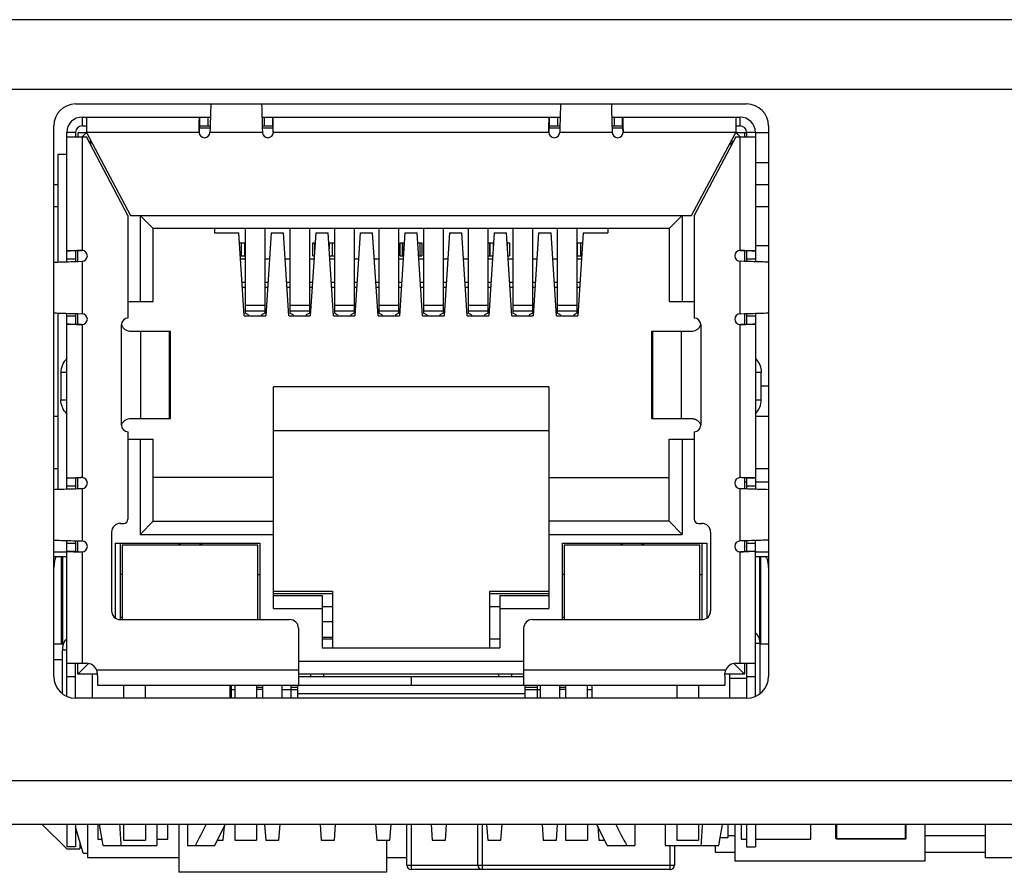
# Model space of a CAD drawing. Header units: millimetres. Extents: x 0 to 559, y 0 to 432.
# Tile 11 of 15: x 245 to 268, y 354 to 373. Entities that reach past the tile are written whole.
import ezdxf

# ---------------------------------------------------------------- set-up
doc = ezdxf.new("R2010")
doc.units = ezdxf.units.MM
doc.header["$LTSCALE"] = 30.734
doc.layers.add('00_COMPONENTS', color=7, linetype='CONTINUOUS')

msp = doc.modelspace()

# ---------------------------------------------------------------- linework, layer by layer
at = {"layer": '00_COMPONENTS', "color": 7}
for p, q in [((203.472, 373.1), (297.658, 373.1)), ((246.385, 371.17), (261.735, 371.17)), ((246.535, 370.87), (246.535, 370.67)), ((246.535, 370.87), (249.47, 370.87)), ((246.635, 370.87), (246.635, 370.52)), ((250.65, 370.87), (257.47, 370.87)), ((258.65, 370.87), (261.585, 370.87)), ((261.485, 370.87), (261.485, 370.52)), ((261.585, 370.67), (261.585, 370.87)), ((245.885, 358.07), (245.885, 370.67)), ((246.185, 367.56), (246.185, 370.52)), ((246.385, 370.52), (246.185, 370.52)), ((246.385, 370.52), (246.385, 370.42)), ((246.435, 370.512), (246.435, 370.42)), ((246.627, 370.512), (246.435, 370.512)), ((246.535, 370.67), (246.635, 370.67)), ((246.635, 370.52), (246.535, 370.42)), ((246.635, 370.52), (247.645, 368.62)), ((249.21, 370.544), (249.213, 370.651)), ((249.21, 370.53), (249.21, 370.544)), ((249.213, 370.67), (249.213, 370.676)), ((249.213, 370.651), (249.213, 370.67)), ((249.462, 370.62), (249.215, 370.62)), ((249.222, 370.67), (249.464, 370.67)), ((249.462, 370.62), (249.46, 370.52)), ((250.656, 370.67), (250.898, 370.67)), ((250.904, 370.62), (250.657, 370.62)), ((250.657, 370.62), (250.66, 370.52)), ((250.906, 370.67), (250.906, 370.677)), ((250.907, 370.651), (250.906, 370.67)), ((250.909, 370.544), (250.907, 370.651)), ((250.91, 370.53), (250.909, 370.544)), ((257.21, 370.544), (257.213, 370.651)), ((257.21, 370.53), (257.21, 370.544)), ((257.213, 370.67), (257.213, 370.676)), ((257.213, 370.651), (257.213, 370.67)), ((257.462, 370.62), (257.215, 370.62)), ((257.222, 370.67), (257.464, 370.67)), ((257.462, 370.62), (257.46, 370.52)), ((258.656, 370.67), (258.898, 370.67)), ((258.904, 370.62), (258.657, 370.62)), ((258.657, 370.62), (258.66, 370.52)), ((258.906, 370.67), (258.907, 370.664)), ((258.907, 370.664), (258.907, 370.651)), ((258.907, 370.651), (258.909, 370.544)), ((258.909, 370.544), (258.91, 370.53)), ((260.475, 368.62), (261.485, 370.52)), ((261.485, 370.67), (261.585, 370.67)), ((261.485, 370.52), (261.735, 370.52)), ((261.585, 370.42), (261.485, 370.52)), ((261.685, 370.512), (261.492, 370.512)), ((261.685, 370.512), (261.685, 370.42)), ((261.735, 370.52), (261.735, 370.42)), ((261.935, 370.52), (261.735, 370.52)), ((261.935, 370.52), (261.935, 367.56)), ((261.935, 370.52), (262.235, 370.52)), ((262.235, 370.67), (262.235, 358.07)), ((246.185, 370.42), (246.635, 370.42)), ((247.585, 368.62), (246.635, 370.42)), ((246.688, 370.32), (246.741, 370.32)), ((246.735, 370.23), (246.735, 370.332)), ((261.485, 370.42), (260.535, 368.62)), ((261.378, 370.32), (261.432, 370.32)), ((261.385, 370.23), (261.385, 370.332)), ((261.485, 370.42), (261.935, 370.42)), ((245.985, 367.554), (245.985, 370.02)), ((245.985, 370.02), (246.185, 370.02)), ((262.235, 369.82), (261.935, 369.82)), ((245.985, 369.32), (245.885, 369.32)), ((262.235, 369.32), (261.935, 369.32)), ((245.985, 368.82), (245.885, 368.82)), ((262.235, 368.82), (261.935, 368.82)), ((247.585, 368.62), (247.585, 366.27)), ((247.645, 368.62), (260.475, 368.62)), ((247.86, 368.62), (247.86, 366.65)), ((248.16, 368.32), (247.86, 368.62)), ((260.26, 368.62), (259.96, 368.32)), ((260.26, 368.62), (260.26, 366.65)), ((260.535, 368.62), (260.535, 366.27)), ((248.16, 366.65), (248.16, 368.32)), ((259.96, 368.32), (248.16, 368.32)), ((249.56, 368.32), (249.56, 368.22)), ((249.56, 368.22), (250.121, 368.22)), ((250.244, 366.32), (250.121, 368.22)), ((250.265, 368.32), (250.265, 366.382)), ((250.715, 368.32), (250.715, 366.382)), ((250.858, 368.22), (250.735, 366.32)), ((250.858, 368.22), (251.141, 368.22)), ((251.264, 366.32), (251.141, 368.22)), ((251.285, 368.32), (251.285, 366.382)), ((251.735, 368.32), (251.735, 366.382)), ((251.878, 368.22), (251.755, 366.32)), ((251.878, 368.22), (252.161, 368.22)), ((252.284, 366.32), (252.161, 368.22)), ((252.305, 368.32), (252.305, 366.382)), ((252.755, 368.32), (252.755, 366.382)), ((252.898, 368.22), (252.775, 366.32)), ((252.898, 368.22), (253.181, 368.22)), ((253.304, 366.32), (253.181, 368.22)), ((253.325, 368.32), (253.325, 366.382)), ((253.775, 368.32), (253.775, 366.382)), ((253.918, 368.22), (253.795, 366.32)), ((253.918, 368.22), (254.201, 368.22)), ((254.324, 366.32), (254.201, 368.22)), ((254.345, 368.32), (254.345, 366.382)), ((254.795, 368.32), (254.795, 366.382)), ((254.938, 368.22), (254.815, 366.32)), ((254.938, 368.22), (255.221, 368.22)), ((255.344, 366.32), (255.221, 368.22)), ((255.365, 368.32), (255.365, 366.382)), ((255.815, 368.32), (255.815, 366.382)), ((255.958, 368.22), (255.835, 366.32)), ((255.958, 368.22), (256.241, 368.22)), ((256.364, 366.32), (256.241, 368.22)), ((256.385, 368.32), (256.385, 366.382)), ((256.835, 368.32), (256.835, 366.382)), ((256.978, 368.22), (256.855, 366.32)), ((256.978, 368.22), (257.261, 368.22)), ((257.384, 366.32), (257.261, 368.22)), ((257.405, 368.32), (257.405, 366.382)), ((257.855, 368.32), (257.855, 366.382)), ((257.998, 368.22), (257.875, 366.32)), ((257.998, 368.22), (258.56, 368.22)), ((258.56, 368.32), (258.56, 368.22)), ((259.96, 368.32), (259.96, 366.65)), ((250.136, 367.995), (250.265, 367.995)), ((250.185, 367.695), (250.185, 367.995)), ((250.26, 367.695), (250.26, 367.995)), ((251.81, 367.695), (251.81, 367.995)), ((251.81, 367.995), (251.864, 367.995)), ((251.86, 367.995), (251.86, 367.934)), ((252.176, 367.995), (252.305, 367.995)), ((252.185, 367.995), (252.185, 367.857)), ((252.26, 367.695), (252.26, 367.995)), ((253.81, 367.695), (253.81, 367.995)), ((253.81, 367.995), (253.904, 367.995)), ((253.86, 367.995), (253.86, 367.695)), ((254.216, 367.995), (254.309, 367.995)), ((254.26, 367.995), (254.26, 367.695)), ((254.309, 367.995), (254.309, 367.695)), ((255.815, 367.995), (255.944, 367.995)), ((255.86, 367.995), (255.86, 367.695)), ((255.935, 367.995), (255.935, 367.857)), ((256.256, 367.995), (256.309, 367.995)), ((256.26, 367.934), (256.26, 367.995)), ((256.309, 367.995), (256.309, 367.695)), ((257.855, 367.995), (257.984, 367.995)), ((257.86, 367.995), (257.86, 367.695)), ((257.935, 367.995), (257.935, 367.695)), ((246.385, 367.816), (246.39, 367.817)), ((246.385, 367.808), (246.385, 367.566)), ((246.39, 367.817), (246.403, 367.817)), ((246.403, 367.817), (246.51, 367.819)), ((246.435, 367.567), (246.435, 367.814)), ((246.51, 367.819), (246.524, 367.82)), ((261.595, 367.82), (261.609, 367.819)), ((261.609, 367.819), (261.716, 367.817)), ((261.685, 367.814), (261.685, 367.567)), ((261.716, 367.817), (261.735, 367.816)), ((261.735, 367.816), (261.741, 367.816)), ((261.735, 367.808), (261.735, 367.566)), ((262.235, 367.92), (261.935, 367.92)), ((246.435, 367.567), (246.535, 367.57)), ((250.155, 367.695), (250.265, 367.695)), ((250.265, 367.62), (250.16, 367.62)), ((250.819, 367.62), (250.715, 367.62)), ((251.285, 367.62), (251.18, 367.62)), ((251.839, 367.62), (251.735, 367.62)), ((251.81, 367.695), (251.844, 367.695)), ((252.195, 367.695), (252.305, 367.695)), ((252.305, 367.62), (252.2, 367.62)), ((252.859, 367.62), (252.755, 367.62)), ((253.325, 367.62), (253.22, 367.62)), ((253.879, 367.62), (253.775, 367.62)), ((253.81, 367.695), (253.884, 367.695)), ((254.235, 367.695), (254.309, 367.695)), ((254.345, 367.62), (254.24, 367.62)), ((254.899, 367.62), (254.795, 367.62)), ((255.365, 367.62), (255.26, 367.62)), ((255.815, 367.695), (255.924, 367.695)), ((255.919, 367.62), (255.815, 367.62)), ((256.275, 367.695), (256.309, 367.695)), ((256.385, 367.62), (256.28, 367.62)), ((256.939, 367.62), (256.835, 367.62)), ((257.405, 367.62), (257.3, 367.62)), ((257.855, 367.695), (257.964, 367.695)), ((257.959, 367.62), (257.855, 367.62)), ((261.685, 367.567), (261.585, 367.57)), ((250.194, 367.094), (250.265, 367.094)), ((250.715, 367.094), (250.785, 367.094)), ((251.214, 367.094), (251.285, 367.094)), ((251.735, 367.094), (251.805, 367.094)), ((252.234, 367.094), (252.305, 367.094)), ((252.755, 367.094), (252.825, 367.094)), ((253.254, 367.094), (253.325, 367.094)), ((253.775, 367.094), (253.845, 367.094)), ((254.274, 367.094), (254.345, 367.094)), ((254.795, 367.094), (254.865, 367.094)), ((255.294, 367.094), (255.365, 367.094)), ((255.815, 367.094), (255.885, 367.094)), ((256.314, 367.094), (256.385, 367.094)), ((256.835, 367.094), (256.905, 367.094)), ((257.334, 367.094), (257.405, 367.094)), ((257.855, 367.094), (257.925, 367.094)), ((250.265, 366.97), (250.202, 366.97)), ((250.777, 366.97), (250.715, 366.97)), ((251.285, 366.97), (251.222, 366.97)), ((251.797, 366.97), (251.735, 366.97)), ((252.305, 366.97), (252.242, 366.97)), ((252.817, 366.97), (252.755, 366.97)), ((253.325, 366.97), (253.262, 366.97)), ((253.837, 366.97), (253.775, 366.97)), ((254.345, 366.97), (254.282, 366.97)), ((254.857, 366.97), (254.795, 366.97)), ((255.365, 366.97), (255.302, 366.97)), ((255.877, 366.97), (255.815, 366.97)), ((256.385, 366.97), (256.322, 366.97)), ((256.897, 366.97), (256.835, 366.97)), ((257.405, 366.97), (257.342, 366.97)), ((257.917, 366.97), (257.855, 366.97)), ((247.585, 366.65), (248.16, 366.65)), ((259.96, 366.65), (260.535, 366.65)), ((245.985, 362.354), (245.985, 366.386)), ((246.185, 362.36), (246.185, 366.38)), ((246.385, 366.374), (246.385, 366.132)), ((246.435, 366.125), (246.435, 366.372)), ((246.435, 366.372), (246.535, 366.37)), ((250.244, 366.32), (250.735, 366.32)), ((250.34, 366.341), (250.265, 366.382)), ((250.34, 366.341), (250.34, 366.32)), ((250.715, 366.382), (250.64, 366.341)), ((250.64, 366.341), (250.64, 366.32)), ((251.264, 366.32), (251.755, 366.32)), ((251.36, 366.341), (251.285, 366.382)), ((251.36, 366.341), (251.36, 366.32)), ((251.735, 366.382), (251.66, 366.341)), ((251.66, 366.341), (251.66, 366.32)), ((252.284, 366.32), (252.775, 366.32)), ((252.38, 366.341), (252.305, 366.382)), ((252.38, 366.341), (252.38, 366.32)), ((252.755, 366.382), (252.68, 366.341)), ((252.68, 366.341), (252.68, 366.32)), ((253.304, 366.32), (253.795, 366.32)), ((253.4, 366.341), (253.325, 366.382)), ((253.4, 366.341), (253.4, 366.32)), ((253.775, 366.382), (253.7, 366.341)), ((253.7, 366.341), (253.7, 366.32)), ((254.324, 366.32), (254.815, 366.32)), ((254.42, 366.341), (254.345, 366.382)), ((254.42, 366.341), (254.42, 366.32)), ((254.795, 366.382), (254.72, 366.341)), ((254.72, 366.341), (254.72, 366.32)), ((255.344, 366.32), (255.835, 366.32)), ((255.44, 366.341), (255.365, 366.382)), ((255.44, 366.341), (255.44, 366.32)), ((255.815, 366.382), (255.74, 366.341)), ((255.74, 366.341), (255.74, 366.32)), ((256.364, 366.32), (256.855, 366.32)), ((256.46, 366.341), (256.385, 366.382)), ((256.46, 366.341), (256.46, 366.32)), ((256.835, 366.382), (256.76, 366.341)), ((256.76, 366.341), (256.76, 366.32)), ((257.384, 366.32), (257.875, 366.32)), ((257.48, 366.341), (257.405, 366.382)), ((257.48, 366.341), (257.48, 366.32)), ((257.855, 366.382), (257.78, 366.341)), ((257.78, 366.341), (257.78, 366.32)), ((261.585, 366.37), (261.685, 366.372)), ((261.685, 366.372), (261.685, 366.125)), ((261.735, 366.374), (261.735, 366.132)), ((261.935, 366.38), (261.935, 362.36)), ((246.385, 366.123), (246.378, 366.123)), ((246.403, 366.123), (246.385, 366.123)), ((246.51, 366.12), (246.403, 366.123)), ((246.524, 366.12), (246.51, 366.12)), ((247.622, 365.97), (248.559, 365.97)), ((248.559, 363.97), (248.559, 365.97)), ((259.561, 365.97), (259.561, 363.97)), ((259.561, 365.97), (260.498, 365.97)), ((261.609, 366.12), (261.595, 366.12)), ((261.717, 366.123), (261.609, 366.12)), ((261.729, 366.123), (261.717, 366.123)), ((261.735, 366.123), (261.729, 366.123)), ((246.049, 365.022), (246.049, 364.402)), ((262.07, 364.402), (262.07, 365.022)), ((250.91, 359.62), (250.91, 364.7)), ((257.21, 364.7), (250.91, 364.7)), ((257.21, 364.7), (257.21, 359.62)), ((262.07, 364.72), (262.235, 364.72)), ((245.985, 364.02), (245.885, 364.02)), ((247.622, 363.97), (248.559, 363.97)), ((259.561, 363.97), (260.498, 363.97)), ((262.235, 364.02), (261.935, 364.02)), ((247.585, 363.67), (247.585, 361.67)), ((247.585, 363.5), (248.16, 363.5)), ((247.86, 363.5), (247.86, 361.32)), ((248.16, 361.62), (248.16, 363.5)), ((250.91, 363.7), (257.21, 363.7)), ((259.96, 361.62), (259.96, 363.5)), ((259.96, 363.5), (260.535, 363.5)), ((260.26, 363.5), (260.26, 361.32)), ((260.535, 363.67), (260.535, 361.67)), ((245.985, 362.82), (245.885, 362.82)), ((262.235, 362.82), (261.935, 362.82)), ((246.385, 362.616), (246.39, 362.617)), ((246.385, 362.608), (246.385, 362.366)), ((246.39, 362.617), (246.403, 362.617)), ((246.403, 362.617), (246.51, 362.619)), ((246.435, 362.367), (246.435, 362.614)), ((246.51, 362.619), (246.524, 362.62)), ((250.91, 362.62), (248.16, 362.62)), ((257.21, 362.62), (259.96, 362.62)), ((261.609, 362.619), (261.595, 362.62)), ((261.716, 362.617), (261.609, 362.619)), ((261.685, 362.614), (261.685, 362.367)), ((261.729, 362.617), (261.716, 362.617)), ((261.735, 362.616), (261.729, 362.617)), ((261.735, 362.608), (261.735, 362.366)), ((246.435, 362.367), (246.535, 362.37)), ((261.585, 362.37), (261.685, 362.367)), ((261.685, 362.52), (261.735, 362.52)), ((261.935, 362.52), (262.235, 362.52)), ((247.41, 361.57), (247.485, 361.57)), ((247.86, 361.32), (248.16, 361.62)), ((248.16, 361.62), (250.91, 361.62)), ((259.96, 361.62), (257.21, 361.62)), ((260.26, 361.32), (259.96, 361.62)), ((260.635, 361.57), (260.71, 361.57)), ((247.21, 361.37), (247.21, 359.57)), ((247.86, 361.32), (250.91, 361.32)), ((257.21, 361.32), (260.26, 361.32)), ((260.91, 361.37), (260.91, 359.57)), ((246.185, 357.612), (246.185, 361.18)), ((246.385, 361.174), (246.385, 360.932)), ((246.435, 360.925), (246.435, 361.172)), ((246.435, 361.172), (246.535, 361.17)), ((247.295, 361.12), (247.295, 359.406)), ((247.295, 361.12), (250.6, 361.12)), ((247.41, 359.37), (247.41, 361.12)), ((247.455, 361.07), (247.455, 359.37)), ((250.555, 361.07), (247.455, 361.07)), ((248.73, 361.07), (248.78, 361.12)), ((248.78, 361.12), (248.78, 361.07)), ((249.23, 361.12), (249.23, 361.07)), ((249.28, 361.07), (249.23, 361.12)), ((250.555, 359.37), (250.555, 361.07)), ((250.6, 361.12), (250.6, 359.37)), ((257.52, 359.37), (257.52, 361.12)), ((257.52, 361.12), (260.825, 361.12)), ((257.565, 361.07), (257.565, 359.37)), ((260.665, 361.07), (257.565, 361.07)), ((258.84, 361.07), (258.89, 361.12)), ((258.89, 361.12), (258.89, 361.07)), ((259.34, 361.12), (259.34, 361.07)), ((259.39, 361.07), (259.34, 361.12)), ((260.665, 359.37), (260.665, 361.07)), ((260.71, 361.12), (260.71, 359.37)), ((260.825, 361.12), (260.825, 359.406)), ((261.685, 361.172), (261.585, 361.17)), ((261.685, 361.172), (261.685, 360.925)), ((261.735, 361.174), (261.735, 360.932)), ((261.935, 357.612), (261.935, 361.18)), ((245.885, 360.92), (246.185, 360.92)), ((245.885, 360.812), (246.185, 360.812)), ((246.085, 360.812), (246.085, 358.812)), ((246.385, 360.923), (246.39, 360.923)), ((246.39, 360.923), (246.403, 360.923)), ((246.403, 360.923), (246.51, 360.92)), ((246.51, 360.92), (246.524, 360.92)), ((261.609, 360.92), (261.595, 360.92)), ((261.717, 360.923), (261.609, 360.92)), ((261.729, 360.923), (261.717, 360.923)), ((261.735, 360.923), (261.729, 360.923)), ((261.935, 360.92), (262.235, 360.92)), ((261.935, 360.812), (262.235, 360.812)), ((262.035, 358.87), (262.035, 360.812)), ((247.455, 360.4), (247.41, 360.4)), ((250.555, 360.4), (250.6, 360.4)), ((257.565, 360.4), (257.52, 360.4)), ((260.665, 360.4), (260.71, 360.4)), ((250.91, 360.02), (252.26, 360.02)), ((250.91, 359.97), (252.26, 359.97)), ((250.91, 359.92), (252.03, 359.92)), ((252.03, 359.92), (252.03, 358.72)), ((252.26, 360.02), (252.26, 358.72)), ((255.86, 358.72), (255.86, 360.02)), ((255.86, 360.02), (257.21, 360.02)), ((255.86, 359.97), (257.21, 359.97)), ((256.09, 359.92), (256.09, 358.72)), ((256.09, 359.92), (257.21, 359.92)), ((252.03, 359.67), (252.26, 359.67)), ((255.86, 359.67), (256.09, 359.67)), ((250.91, 359.62), (252.03, 359.62)), ((256.09, 359.62), (257.21, 359.62)), ((247.455, 359.42), (247.41, 359.42)), ((247.41, 359.37), (251.285, 359.37)), ((252.26, 359.317), (252.03, 359.317)), ((256.835, 359.37), (260.71, 359.37)), ((257.565, 359.42), (257.52, 359.42)), ((251.485, 359.17), (251.485, 357.87)), ((256.635, 359.17), (256.635, 357.87)), ((245.885, 358.812), (246.103, 358.812)), ((252.03, 358.967), (252.26, 358.967)), ((252.26, 358.92), (252.03, 358.92)), ((256.09, 358.92), (255.86, 358.92)), ((262.035, 358.82), (262.035, 357.67)), ((262.043, 358.812), (262.235, 358.812)), ((246.085, 357.67), (246.085, 358.67)), ((252.03, 358.72), (256.09, 358.72)), ((245.885, 358.459), (246.085, 358.459)), ((246.185, 358.37), (246.635, 358.37)), ((246.385, 357.57), (246.385, 358.37)), ((246.435, 358.12), (246.435, 358.37)), ((246.68, 358.365), (246.435, 358.12)), ((251.485, 358.42), (256.635, 358.42)), ((261.439, 358.365), (261.685, 358.12)), ((261.485, 358.37), (261.935, 358.37)), ((261.685, 358.37), (261.685, 358.12)), ((261.735, 358.37), (261.735, 357.57)), ((246.879, 358.12), (246.435, 358.12)), ((246.77, 357.57), (246.77, 358.12)), ((246.864, 358.22), (246.879, 358.12)), ((256.635, 358.12), (251.485, 358.12)), ((251.76, 358.12), (251.76, 358.07)), ((252.06, 358.12), (252.06, 358.07)), ((256.06, 358.12), (256.06, 358.07)), ((256.36, 358.12), (256.36, 358.07)), ((261.24, 358.12), (261.256, 358.22)), ((261.685, 358.12), (261.24, 358.12)), ((261.35, 357.57), (261.35, 358.12)), ((246.885, 358.083), (246.885, 357.87)), ((246.885, 357.87), (254.06, 357.87)), ((247.485, 357.87), (247.485, 357.57)), ((247.985, 357.57), (247.985, 357.87)), ((249.92, 357.57), (249.92, 357.87)), ((249.954, 357.57), (249.954, 357.87)), ((250.025, 357.87), (250.025, 357.57)), ((250.525, 357.87), (250.525, 357.57)), ((250.66, 357.87), (250.66, 357.57)), ((251.11, 357.57), (251.11, 357.87)), ((251.314, 357.57), (251.314, 357.87)), ((251.46, 357.87), (251.46, 357.57)), ((251.485, 358.07), (256.635, 358.07)), ((254.06, 358.07), (254.06, 357.87)), ((254.065, 358.07), (254.065, 357.87)), ((254.065, 357.87), (261.235, 357.87)), ((256.66, 357.87), (256.66, 357.57)), ((256.954, 357.57), (256.954, 357.87)), ((257.01, 357.87), (257.01, 357.57)), ((257.46, 357.57), (257.46, 357.87)), ((257.595, 357.87), (257.595, 357.57)), ((258.095, 357.57), (258.095, 357.87)), ((258.2, 357.57), (258.2, 357.87)), ((260.135, 357.87), (260.135, 357.57)), ((260.635, 357.87), (260.635, 357.57)), ((261.235, 358.083), (261.235, 357.87)), ((261.735, 358.02), (261.35, 358.02)), ((249.92, 357.77), (250.025, 357.77)), ((250.66, 357.77), (250.525, 357.77)), ((251.11, 357.77), (251.46, 357.77)), ((256.66, 357.67), (251.46, 357.67)), ((256.66, 357.77), (257.01, 357.77)), ((257.595, 357.77), (257.46, 357.77)), ((258.095, 357.77), (258.2, 357.77)), ((261.735, 357.57), (246.385, 357.57)), ((288.085, 354.68), (244.085, 354.68)), ((246.185, 354.12), (245.625, 354.68)), ((246.185, 354.68), (246.185, 354.17)), ((246.385, 354.68), (246.385, 354.17)), ((246.56, 354.02), (246.385, 354.627)), ((246.657, 354.68), (246.657, 353.915)), ((246.893, 354.68), (246.893, 354.347)), ((247.02, 354.2), (246.934, 354.68)), ((247.485, 354.68), (247.485, 354.32)), ((247.985, 354.68), (247.985, 354.32)), ((248.245, 354.68), (248.245, 354.2)), ((248.493, 354.347), (248.493, 354.68)), ((248.746, 354.68), (248.746, 353.585)), ((248.945, 354.68), (248.945, 354.2)), ((249.575, 354.2), (249.808, 354.68)), ((249.765, 354.32), (249.789, 354.641)), ((250.025, 354.68), (250.025, 354.32)), ((250.525, 354.68), (250.525, 354.32)), ((250.708, 354.68), (250.735, 354.32)), ((251.035, 354.32), (251.062, 354.68)), ((251.978, 354.68), (252.005, 354.32)), ((252.305, 354.32), (252.332, 354.68)), ((253.248, 354.68), (253.275, 354.32)), ((253.575, 354.32), (253.602, 354.68)), ((253.963, 353.747), (253.963, 354.68)), ((254.518, 354.68), (254.545, 354.32)), ((254.845, 354.32), (254.872, 354.68)), ((255.585, 353.747), (255.585, 354.68)), ((255.788, 354.68), (255.815, 354.32)), ((256.115, 354.32), (256.142, 354.68)), ((257.058, 354.68), (257.085, 354.32)), ((257.385, 354.32), (257.412, 354.68)), ((257.595, 354.68), (257.595, 354.32)), ((258.095, 354.68), (258.095, 354.32)), ((258.545, 354.2), (258.312, 354.68)), ((258.331, 354.641), (258.355, 354.32)), ((259.175, 354.68), (259.175, 354.2)), ((259.875, 354.68), (259.875, 354.2)), ((260.135, 354.68), (260.135, 354.32)), ((260.635, 354.68), (260.635, 354.32)), ((261.1, 354.2), (261.185, 354.68)), ((261.307, 354.68), (261.307, 354.373)), ((261.466, 354.68), (261.466, 353.839)), ((261.607, 354.68), (261.607, 354.347)), ((261.735, 354.68), (261.735, 354.17)), ((261.935, 354.68), (261.935, 354.17)), ((263.207, 354.347), (263.207, 354.68)), ((263.778, 354.357), (263.778, 354.68)), ((265.378, 354.68), (265.378, 354.357)), ((265.82, 353.839), (265.82, 354.68)), ((267.19, 354.68), (267.19, 353.915)), ((246.485, 354.28), (246.485, 354.12)), ((246.893, 354.347), (246.993, 354.347)), ((247.485, 354.32), (247.985, 354.32)), ((248.245, 354.347), (248.493, 354.347)), ((249.633, 354.32), (249.765, 354.32)), ((250.025, 354.32), (250.525, 354.32)), ((250.735, 354.32), (251.035, 354.32)), ((252.005, 354.32), (252.305, 354.32)), ((253.275, 354.32), (253.575, 354.32)), ((253.499, 354.32), (253.499, 353.585)), ((254.545, 354.32), (254.845, 354.32)), ((255.815, 354.32), (256.115, 354.32)), ((257.085, 354.32), (257.385, 354.32)), ((257.595, 354.32), (258.095, 354.32)), ((258.355, 354.32), (258.486, 354.32)), ((260.135, 354.32), (260.635, 354.32)), ((261.307, 354.373), (261.131, 354.373)), ((261.466, 354.423), (261.307, 354.423)), ((261.607, 354.347), (261.735, 354.347)), ((261.935, 354.347), (263.207, 354.347)), ((265.368, 354.347), (263.788, 354.347)), ((267.19, 354.423), (265.82, 354.423)), ((246.385, 354.17), (246.185, 354.17)), ((246.185, 354.12), (246.485, 354.12)), ((247.02, 354.2), (248.245, 354.2)), ((248.945, 354.2), (249.575, 354.2)), ((258.545, 354.2), (259.175, 354.2)), ((259.875, 354.2), (261.1, 354.2)), ((260.085, 354.2), (260.085, 353.747)), ((261.022, 354.042), (261.022, 354.2)), ((261.466, 354.042), (261.022, 354.042)), ((261.735, 354.17), (261.935, 354.17)), ((267.19, 354.042), (265.82, 354.042)), ((246.56, 354.02), (246.657, 354.02)), ((248.746, 353.915), (246.657, 353.915)), ((253.963, 353.915), (253.499, 353.915)), ((265.82, 353.839), (261.466, 353.839)), ((272.746, 353.915), (267.19, 353.915)), ((253.499, 353.585), (248.746, 353.585)), ((259.985, 353.647), (254.063, 353.647))]:
    msp.add_line(p, q, dxfattribs=at)
at = {"layer": '00_COMPONENTS', "color": 4}
for p, q in [((298.058, 371.5), (203.072, 371.5)), ((249.222, 370.87), (249.222, 370.67)), ((249.41, 370.87), (249.41, 370.67)), ((250.71, 370.67), (250.71, 370.87)), ((250.898, 370.67), (250.898, 370.87)), ((257.222, 370.87), (257.222, 370.67)), ((257.41, 370.87), (257.41, 370.67)), ((258.71, 370.67), (258.71, 370.87)), ((258.898, 370.67), (258.898, 370.87)), ((249.21, 370.52), (246.635, 370.52)), ((250.66, 370.52), (249.46, 370.52)), ((257.21, 370.52), (250.91, 370.52)), ((258.66, 370.52), (257.46, 370.52)), ((261.485, 370.52), (258.91, 370.52)), ((246.535, 370.42), (246.535, 367.82)), ((261.585, 367.82), (261.585, 370.42)), ((251.854, 367.995), (251.854, 367.84)), ((252.266, 367.695), (252.266, 367.995)), ((253.854, 367.995), (253.854, 367.695)), ((254.266, 367.695), (254.266, 367.995)), ((255.854, 367.995), (255.854, 367.695)), ((256.266, 367.84), (256.266, 367.995)), ((246.385, 367.808), (246.185, 367.808)), ((261.935, 367.808), (261.735, 367.808)), ((246.385, 367.62), (246.185, 367.62)), ((246.535, 367.57), (246.535, 366.37)), ((261.585, 366.37), (261.585, 367.57)), ((261.935, 367.62), (261.735, 367.62)), ((250.265, 366.565), (250.715, 366.565)), ((250.715, 366.428), (250.265, 366.428)), ((251.285, 366.565), (251.735, 366.565)), ((251.735, 366.428), (251.285, 366.428)), ((252.305, 366.565), (252.755, 366.565)), ((252.755, 366.428), (252.305, 366.428)), ((253.325, 366.565), (253.775, 366.565)), ((253.775, 366.428), (253.325, 366.428)), ((254.345, 366.565), (254.795, 366.565)), ((254.795, 366.428), (254.345, 366.428)), ((255.365, 366.565), (255.815, 366.565)), ((255.815, 366.428), (255.365, 366.428)), ((256.385, 366.565), (256.835, 366.565)), ((256.835, 366.428), (256.385, 366.428)), ((257.405, 366.565), (257.855, 366.565)), ((257.855, 366.428), (257.405, 366.428)), ((246.185, 366.32), (246.385, 366.32)), ((261.735, 366.32), (261.935, 366.32)), ((246.185, 366.132), (246.385, 366.132)), ((246.535, 366.12), (246.535, 362.62)), ((247.435, 363.82), (247.435, 366.12)), ((247.874, 365.97), (247.874, 363.97)), ((248.535, 363.97), (248.535, 365.97)), ((259.584, 365.97), (259.584, 363.97)), ((260.246, 363.97), (260.246, 365.97)), ((260.685, 366.12), (260.685, 363.82)), ((261.585, 362.62), (261.585, 366.12)), ((261.735, 366.132), (261.935, 366.132)), ((246.185, 365.022), (246.049, 365.022)), ((262.07, 365.022), (261.935, 365.022)), ((246.049, 364.402), (246.185, 364.402)), ((261.935, 364.402), (262.07, 364.402)), ((246.385, 362.608), (246.185, 362.608)), ((261.935, 362.608), (261.735, 362.608)), ((246.385, 362.42), (246.185, 362.42)), ((246.535, 362.37), (246.535, 361.17)), ((261.585, 361.17), (261.585, 362.37)), ((261.935, 362.42), (261.735, 362.42)), ((246.185, 361.12), (246.385, 361.12)), ((261.735, 361.12), (261.935, 361.12)), ((246.065, 358.812), (246.065, 360.812)), ((246.185, 360.932), (246.385, 360.932)), ((246.535, 360.92), (246.535, 358.37)), ((261.585, 358.37), (261.585, 360.92)), ((261.735, 360.932), (261.935, 360.932)), ((262.054, 360.812), (262.054, 358.812)), ((262.035, 358.82), (261.935, 358.82)), ((262.035, 358.87), (262.035, 358.82)), ((246.085, 358.72), (246.085, 358.67)), ((246.185, 358.67), (246.085, 358.67)), ((246.864, 358.22), (251.485, 358.22)), ((256.635, 358.22), (261.256, 358.22)), ((246.185, 358.07), (246.385, 358.07)), ((261.735, 358.07), (261.935, 358.07)), ((249.954, 357.814), (249.92, 357.814)), ((250.66, 357.814), (250.525, 357.814)), ((251.46, 357.814), (251.314, 357.814)), ((256.954, 357.814), (256.66, 357.814)), ((257.595, 357.814), (257.46, 357.814)), ((288.085, 355.68), (244.085, 355.68)), ((254.063, 354.68), (254.063, 353.647)), ((255.685, 354.68), (255.685, 353.647)), ((263.788, 354.68), (263.788, 354.347)), ((265.368, 354.347), (265.368, 354.68)), ((263.778, 354.357), (265.378, 354.357)), ((259.985, 353.647), (259.985, 354.2)), ((253.963, 353.747), (260.085, 353.747))]:
    msp.add_line(p, q, dxfattribs=at)
at = {"layer": '00_COMPONENTS', "color": 7}
for centre, radius, start, end in [((246.385, 370.67), 0.5, 90, 180), ((261.735, 370.67), 0.5, 0, 90), ((246.535, 370.52), 0.35, 90, 180), ((261.585, 370.52), 0.35, 0, 90), ((246.535, 370.52), 0.15, 90, 180), ((249.536, 370.525), 0.326, 179.062, 180.9376), ((249.335, 370.524), 0.125, 181.7504, 358.2496), ((250.785, 370.524), 0.125, 181.7504, 358.2496), ((250.583, 370.525), 0.326, 359.0624, 0.9381), ((257.536, 370.525), 0.326, 179.062, 180.9376), ((257.335, 370.524), 0.125, 181.7504, 358.2496), ((258.785, 370.524), 0.125, 181.7504, 358.2496), ((258.583, 370.525), 0.326, 359.0624, 0.9381), ((261.585, 370.52), 0.15, 0, 90), ((246.529, 367.493), 0.326, 89.0624, 90.9381), ((246.531, 367.695), 0.125, 271.7504, 88.2496), ((261.589, 367.695), 0.125, 91.7504, 268.2496), ((261.59, 367.493), 0.326, 89.062, 90.9376), ((246.531, 366.245), 0.125, 271.7504, 88.2496), ((247.585, 366.12), 0.15, 90, 180), ((260.535, 366.12), 0.15, 360, 90), ((261.589, 366.245), 0.125, 91.7504, 268.2496), ((246.529, 366.446), 0.326, 269.062, 270.9376), ((261.59, 366.446), 0.326, 269.0624, 270.9381), ((247.585, 363.82), 0.15, 180, 270), ((260.535, 363.82), 0.15, 270, 0), ((246.529, 362.293), 0.326, 89.0624, 90.9381), ((246.531, 362.495), 0.125, 271.7504, 88.2496), ((261.589, 362.495), 0.125, 91.7504, 268.2496), ((261.59, 362.293), 0.326, 89.062, 90.9376), ((247.41, 361.37), 0.2, 90, 180), ((247.485, 361.67), 0.1, 270, 360), ((260.635, 361.67), 0.1, 180, 270), ((260.71, 361.37), 0.2, 0, 90), ((246.531, 361.045), 0.125, 271.7504, 88.2496), ((261.589, 361.045), 0.125, 91.7504, 268.2496), ((246.529, 361.246), 0.326, 269.062, 270.9376), ((261.59, 361.246), 0.326, 269.0624, 270.9381), ((247.41, 359.57), 0.2, 180, 270), ((260.71, 359.57), 0.2, 270, 360), ((251.285, 359.17), 0.2, 0, 90), ((256.835, 359.17), 0.2, 90, 180), ((261.785, 358.87), 0.25, 0, 53.1301), ((246.335, 358.72), 0.25, 126.8699, 180), ((246.635, 358.12), 0.25, 23.5782, 90), ((261.485, 358.12), 0.25, 90, 156.4218), ((253.018, 359.074), 6.213, 188.8366, 189.1755), ((255.512, 359.009), 5.797, 350.8124, 351.1755), ((246.385, 358.07), 0.5, 180, 270), ((261.735, 358.07), 0.5, 270, 360), ((263.788, 354.357), 0.01, 180, 270), ((265.368, 354.357), 0.01, 270, 360), ((254.063, 353.747), 0.1, 180, 270), ((255.685, 353.747), 0.1, 180, 270), ((259.985, 353.747), 0.1, 270, 360)]:
    msp.add_arc(centre, radius, start, end, dxfattribs=at)
for centre, start_param, end_param in [((248.345, 374.02), -3.8756, -3.847653), ((259.775, 374.02), -2.435532, -2.407585)]:
    msp.add_ellipse(centre, major_axis=(0, 26.048), ratio=0.054651, start_param=start_param, end_param=end_param, dxfattribs=at)
for points, knots in [([(249.479, 371.17), (249.478, 371.129), (249.472, 370.946), (249.466, 370.762), (249.462, 370.62)], [0, 0, 0, 0, 0.222638, 1, 1, 1, 1]), ([(250.64, 371.17), (250.642, 371.129), (250.648, 370.946), (250.653, 370.762), (250.657, 370.62)], [0, 0, 0, 0, 0.222637, 1, 1, 1, 1]), ([(257.479, 371.17), (257.478, 371.129), (257.472, 370.946), (257.466, 370.762), (257.462, 370.62)], [0, 0, 0, 0, 0.222635, 1, 1, 1, 1]), ([(258.64, 371.17), (258.642, 371.129), (258.648, 370.946), (258.653, 370.762), (258.657, 370.62)], [0, 0, 0, 0, 0.222637, 1, 1, 1, 1]), ([(249.213, 370.676), (249.213, 370.69), (249.214, 370.717), (249.215, 370.754), (249.216, 370.788), (249.217, 370.812), (249.218, 370.829), (249.218, 370.839), (249.219, 370.848), (249.219, 370.856), (249.22, 370.862), (249.22, 370.866), (249.221, 370.868), (249.221, 370.87), (249.222, 370.87)], [0, 0, 0, 0, 0.215139, 0.410717, 0.583005, 0.72872, 0.790726, 0.845092, 0.891564, 0.929923, 0.959998, 0.981667, 0.99489, 1, 1, 1, 1]), ([(250.906, 370.677), (250.906, 370.69), (250.905, 370.717), (250.904, 370.755), (250.903, 370.788), (250.902, 370.812), (250.902, 370.829), (250.901, 370.84), (250.901, 370.848), (250.9, 370.856), (250.9, 370.862), (250.899, 370.866), (250.899, 370.868), (250.898, 370.87), (250.898, 370.87)], [0, 0, 0, 0, 0.215152, 0.410736, 0.583024, 0.728735, 0.790738, 0.845101, 0.89157, 0.929926, 0.96, 0.981667, 0.99489, 1, 1, 1, 1]), ([(257.213, 370.676), (257.213, 370.69), (257.214, 370.717), (257.215, 370.754), (257.216, 370.788), (257.217, 370.812), (257.218, 370.829), (257.218, 370.839), (257.219, 370.848), (257.219, 370.856), (257.22, 370.862), (257.22, 370.866), (257.221, 370.868), (257.221, 370.87), (257.222, 370.87)], [0, 0, 0, 0, 0.215139, 0.410717, 0.583005, 0.72872, 0.790726, 0.845092, 0.891564, 0.929923, 0.959998, 0.981667, 0.99489, 1, 1, 1, 1]), ([(258.898, 370.87), (258.898, 370.87), (258.899, 370.868), (258.899, 370.866), (258.9, 370.861), (258.9, 370.855), (258.901, 370.848), (258.901, 370.838), (258.902, 370.827), (258.902, 370.81), (258.903, 370.785), (258.904, 370.75), (258.905, 370.711), (258.906, 370.684), (258.906, 370.67)], [0, 0, 0, 0, 0.005104, 0.01837, 0.040118, 0.070301, 0.10879, 0.155407, 0.209922, 0.272071, 0.418002, 0.590319, 0.785608, 1, 1, 1, 1]), ([(249.215, 370.62), (249.215, 370.613), (249.213, 370.583), (249.211, 370.554), (249.21, 370.53)], [0, 0, 0, 0, 0.220353, 1, 1, 1, 1]), ([(249.222, 370.67), (249.221, 370.67), (249.22, 370.668), (249.22, 370.666), (249.219, 370.662), (249.218, 370.656), (249.218, 370.649), (249.216, 370.637), (249.216, 370.627), (249.215, 370.62)], [0, 0, 0, 0, 0.022744, 0.074046, 0.156308, 0.26919, 0.411651, 0.582212, 1, 1, 1, 1]), ([(250.904, 370.62), (250.904, 370.627), (250.903, 370.637), (250.902, 370.649), (250.901, 370.656), (250.9, 370.662), (250.9, 370.666), (250.899, 370.668), (250.898, 370.67), (250.898, 370.67)], [0, 0, 0, 0, 0.417788, 0.588349, 0.73081, 0.843692, 0.925954, 0.977256, 1, 1, 1, 1]), ([(250.909, 370.538), (250.909, 370.545), (250.907, 370.573), (250.906, 370.6), (250.904, 370.62)], [0, 0, 0, 0, 0.273029, 1, 1, 1, 1]), ([(257.215, 370.62), (257.215, 370.613), (257.213, 370.583), (257.211, 370.554), (257.21, 370.53)], [0, 0, 0, 0, 0.220353, 1, 1, 1, 1]), ([(257.222, 370.67), (257.221, 370.67), (257.22, 370.668), (257.22, 370.666), (257.219, 370.662), (257.218, 370.656), (257.218, 370.649), (257.216, 370.637), (257.216, 370.627), (257.215, 370.62)], [0, 0, 0, 0, 0.022744, 0.074046, 0.156308, 0.26919, 0.411651, 0.582212, 1, 1, 1, 1]), ([(258.904, 370.62), (258.904, 370.627), (258.903, 370.637), (258.902, 370.649), (258.901, 370.656), (258.9, 370.662), (258.9, 370.666), (258.899, 370.668), (258.898, 370.67), (258.898, 370.67)], [0, 0, 0, 0, 0.417788, 0.588349, 0.73081, 0.843692, 0.925954, 0.977256, 1, 1, 1, 1]), ([(258.909, 370.538), (258.909, 370.545), (258.907, 370.573), (258.906, 370.6), (258.904, 370.62)], [0, 0, 0, 0, 0.273029, 1, 1, 1, 1]), ([(246.185, 367.808), (246.185, 367.808), (246.186, 367.809), (246.189, 367.809), (246.193, 367.809), (246.199, 367.81), (246.207, 367.811), (246.216, 367.811), (246.227, 367.812), (246.244, 367.812), (246.27, 367.813), (246.304, 367.814), (246.343, 367.815), (246.37, 367.816), (246.385, 367.816)], [0, 0, 0, 0, 0.005104, 0.01837, 0.040118, 0.070301, 0.10879, 0.155407, 0.209922, 0.272071, 0.418002, 0.590319, 0.785608, 1, 1, 1, 1]), ([(246.435, 367.814), (246.428, 367.814), (246.418, 367.813), (246.405, 367.812), (246.398, 367.811), (246.393, 367.81), (246.388, 367.81), (246.386, 367.809), (246.385, 367.808), (246.385, 367.808)], [0, 0, 0, 0, 0.417788, 0.588349, 0.73081, 0.843692, 0.925954, 0.977256, 1, 1, 1, 1]), ([(246.516, 367.819), (246.509, 367.818), (246.482, 367.817), (246.454, 367.816), (246.435, 367.814)], [0, 0, 0, 0, 0.273029, 1, 1, 1, 1]), ([(261.685, 367.814), (261.678, 367.815), (261.648, 367.817), (261.619, 367.818), (261.595, 367.819)], [0, 0, 0, 0, 0.220353, 1, 1, 1, 1]), ([(261.735, 367.808), (261.735, 367.808), (261.733, 367.809), (261.731, 367.81), (261.727, 367.81), (261.721, 367.811), (261.714, 367.812), (261.702, 367.813), (261.692, 367.814), (261.685, 367.814)], [0, 0, 0, 0, 0.022744, 0.074046, 0.156308, 0.26919, 0.411651, 0.582212, 1, 1, 1, 1]), ([(261.741, 367.816), (261.755, 367.816), (261.782, 367.815), (261.819, 367.814), (261.853, 367.813), (261.877, 367.812), (261.894, 367.812), (261.905, 367.811), (261.913, 367.81), (261.921, 367.81), (261.927, 367.809), (261.931, 367.809), (261.933, 367.809), (261.935, 367.808), (261.935, 367.808)], [0, 0, 0, 0, 0.215139, 0.410717, 0.583005, 0.72872, 0.790726, 0.845092, 0.891564, 0.929923, 0.959998, 0.981667, 0.99489, 1, 1, 1, 1]), ([(245.885, 367.55), (245.926, 367.552), (246.109, 367.558), (246.292, 367.563), (246.435, 367.567)], [0, 0, 0, 0, 0.222637, 1, 1, 1, 1]), ([(262.235, 367.55), (262.194, 367.552), (262.011, 367.558), (261.827, 367.563), (261.685, 367.567)], [0, 0, 0, 0, 0.222637, 1, 1, 1, 1]), ([(245.885, 366.389), (245.926, 366.388), (246.109, 366.381), (246.292, 366.376), (246.435, 366.372)], [0, 0, 0, 0, 0.222637, 1, 1, 1, 1]), ([(261.685, 366.372), (261.735, 366.374), (261.918, 366.379), (262.101, 366.384), (262.235, 366.389)], [0, 0, 0, 0, 0.271548, 1, 1, 1, 1]), ([(246.378, 366.123), (246.364, 366.123), (246.338, 366.124), (246.3, 366.125), (246.267, 366.126), (246.242, 366.127), (246.225, 366.128), (246.215, 366.128), (246.206, 366.129), (246.199, 366.129), (246.193, 366.13), (246.188, 366.13), (246.186, 366.131), (246.185, 366.131), (246.185, 366.132)], [0, 0, 0, 0, 0.215139, 0.410717, 0.583005, 0.72872, 0.790726, 0.845092, 0.891564, 0.929923, 0.959998, 0.981667, 0.99489, 1, 1, 1, 1]), ([(246.385, 366.132), (246.385, 366.131), (246.386, 366.13), (246.388, 366.13), (246.393, 366.129), (246.398, 366.128), (246.405, 366.127), (246.418, 366.126), (246.428, 366.126), (246.435, 366.125)], [0, 0, 0, 0, 0.022744, 0.074046, 0.156308, 0.26919, 0.411651, 0.582212, 1, 1, 1, 1]), ([(246.435, 366.125), (246.441, 366.125), (246.471, 366.123), (246.501, 366.121), (246.524, 366.12)], [0, 0, 0, 0, 0.220353, 1, 1, 1, 1]), ([(247.435, 366.12), (247.442, 366.1), (247.461, 366.061), (247.506, 366.013), (247.562, 365.983), (247.602, 365.973), (247.622, 365.97)], [0, 0, 0, 0, 0.255426, 0.509724, 0.759857, 1, 1, 1, 1]), ([(260.498, 365.97), (260.518, 365.973), (260.558, 365.983), (260.614, 366.013), (260.658, 366.061), (260.677, 366.1), (260.685, 366.12)], [0, 0, 0, 0, 0.240165, 0.490299, 0.744578, 1, 1, 1, 1]), ([(261.603, 366.121), (261.611, 366.121), (261.638, 366.122), (261.665, 366.124), (261.685, 366.125)], [0, 0, 0, 0, 0.273035, 1, 1, 1, 1]), ([(261.685, 366.125), (261.692, 366.126), (261.702, 366.126), (261.714, 366.127), (261.721, 366.128), (261.727, 366.129), (261.731, 366.13), (261.733, 366.13), (261.735, 366.131), (261.735, 366.132)], [0, 0, 0, 0, 0.417784, 0.588344, 0.730806, 0.843689, 0.925953, 0.977256, 1, 1, 1, 1]), ([(261.935, 366.132), (261.935, 366.131), (261.933, 366.131), (261.931, 366.13), (261.926, 366.13), (261.92, 366.129), (261.913, 366.129), (261.903, 366.128), (261.892, 366.128), (261.875, 366.127), (261.85, 366.126), (261.815, 366.125), (261.776, 366.124), (261.749, 366.123), (261.735, 366.123)], [0, 0, 0, 0, 0.005104, 0.01837, 0.040118, 0.070301, 0.10879, 0.155407, 0.209922, 0.272071, 0.418002, 0.590319, 0.785608, 1, 1, 1, 1]), ([(246.185, 365.343), (246.142, 365.302), (246.073, 365.201), (246.049, 365.082), (246.049, 365.022)], [0, 0, 0, 0, 0.499137, 1, 1, 1, 1]), ([(261.935, 365.343), (261.977, 365.302), (262.046, 365.201), (262.07, 365.082), (262.07, 365.022)], [0, 0, 0, 0, 0.499141, 1, 1, 1, 1]), ([(246.185, 364.082), (246.142, 364.123), (246.073, 364.223), (246.049, 364.343), (246.049, 364.402)], [0, 0, 0, 0, 0.499141, 1, 1, 1, 1]), ([(261.935, 364.082), (261.977, 364.123), (262.046, 364.223), (262.07, 364.343), (262.07, 364.402)], [0, 0, 0, 0, 0.499137, 1, 1, 1, 1]), ([(247.435, 363.82), (247.438, 363.83), (247.447, 363.85), (247.469, 363.887), (247.506, 363.926), (247.562, 363.956), (247.602, 363.967), (247.622, 363.97)], [0, 0, 0, 0, 0.127929, 0.255798, 0.509936, 0.75995, 1, 1, 1, 1]), ([(260.498, 363.97), (260.5, 363.969), (260.505, 363.968), (260.515, 363.967), (260.527, 363.964), (260.542, 363.96), (260.561, 363.953), (260.585, 363.942), (260.621, 363.918), (260.658, 363.879), (260.677, 363.84), (260.685, 363.82)], [0, 0, 0, 0, 0.029272, 0.058785, 0.118493, 0.179038, 0.24033, 0.364689, 0.490818, 0.744837, 1, 1, 1, 1]), ([(246.185, 362.608), (246.185, 362.608), (246.186, 362.609), (246.189, 362.609), (246.193, 362.609), (246.199, 362.61), (246.207, 362.611), (246.216, 362.611), (246.227, 362.612), (246.244, 362.612), (246.27, 362.613), (246.304, 362.614), (246.343, 362.615), (246.37, 362.616), (246.385, 362.616)], [0, 0, 0, 0, 0.005104, 0.01837, 0.040118, 0.070301, 0.10879, 0.155407, 0.209922, 0.272071, 0.418002, 0.590319, 0.785608, 1, 1, 1, 1]), ([(246.435, 362.614), (246.428, 362.614), (246.418, 362.613), (246.405, 362.612), (246.398, 362.611), (246.393, 362.61), (246.388, 362.61), (246.386, 362.609), (246.385, 362.608), (246.385, 362.608)], [0, 0, 0, 0, 0.417788, 0.588349, 0.73081, 0.843692, 0.925954, 0.977256, 1, 1, 1, 1]), ([(246.516, 362.619), (246.509, 362.618), (246.482, 362.617), (246.454, 362.616), (246.435, 362.614)], [0, 0, 0, 0, 0.273029, 1, 1, 1, 1]), ([(261.685, 362.614), (261.678, 362.615), (261.648, 362.617), (261.619, 362.618), (261.595, 362.619)], [0, 0, 0, 0, 0.22035, 1, 1, 1, 1]), ([(261.735, 362.608), (261.735, 362.608), (261.733, 362.609), (261.731, 362.61), (261.727, 362.61), (261.721, 362.611), (261.714, 362.612), (261.702, 362.613), (261.692, 362.614), (261.685, 362.614)], [0, 0, 0, 0, 0.022744, 0.074047, 0.156311, 0.269194, 0.411656, 0.582216, 1, 1, 1, 1]), ([(261.935, 362.608), (261.935, 362.608), (261.933, 362.609), (261.931, 362.609), (261.926, 362.609), (261.92, 362.61), (261.913, 362.611), (261.903, 362.611), (261.892, 362.612), (261.875, 362.612), (261.85, 362.613), (261.815, 362.614), (261.776, 362.615), (261.749, 362.616), (261.735, 362.616)], [0, 0, 0, 0, 0.005104, 0.01837, 0.040118, 0.070301, 0.108791, 0.155407, 0.209922, 0.272071, 0.418003, 0.59032, 0.785609, 1, 1, 1, 1]), ([(245.885, 362.35), (245.926, 362.352), (246.109, 362.358), (246.292, 362.363), (246.435, 362.367)], [0, 0, 0, 0, 0.222637, 1, 1, 1, 1]), ([(261.685, 362.367), (261.735, 362.366), (261.918, 362.36), (262.101, 362.355), (262.235, 362.35)], [0, 0, 0, 0, 0.271547, 1, 1, 1, 1]), ([(245.885, 361.189), (245.926, 361.188), (246.109, 361.181), (246.292, 361.176), (246.435, 361.172)], [0, 0, 0, 0, 0.222637, 1, 1, 1, 1]), ([(262.235, 361.189), (262.194, 361.188), (262.011, 361.181), (261.827, 361.176), (261.685, 361.172)], [0, 0, 0, 0, 0.222638, 1, 1, 1, 1]), ([(245.961, 360.812), (245.959, 360.812), (245.954, 360.811), (245.947, 360.808), (245.941, 360.801), (245.931, 360.789), (245.921, 360.768), (245.911, 360.737), (245.903, 360.7), (245.897, 360.657), (245.893, 360.611), (245.892, 360.579), (245.892, 360.562)], [0, 0, 0, 0, 0.025481, 0.053659, 0.086478, 0.125059, 0.221065, 0.342102, 0.485387, 0.646519, 0.820073, 1, 1, 1, 1]), ([(246.185, 360.932), (246.185, 360.931), (246.186, 360.931), (246.189, 360.93), (246.193, 360.93), (246.199, 360.929), (246.207, 360.929), (246.216, 360.928), (246.227, 360.928), (246.244, 360.927), (246.27, 360.926), (246.304, 360.925), (246.343, 360.924), (246.37, 360.923), (246.385, 360.923)], [0, 0, 0, 0, 0.005104, 0.01837, 0.040118, 0.070301, 0.108791, 0.155407, 0.209922, 0.272071, 0.418003, 0.59032, 0.785609, 1, 1, 1, 1]), ([(246.385, 360.932), (246.385, 360.931), (246.386, 360.93), (246.388, 360.93), (246.393, 360.929), (246.398, 360.928), (246.405, 360.927), (246.418, 360.926), (246.428, 360.926), (246.435, 360.925)], [0, 0, 0, 0, 0.022744, 0.074047, 0.156311, 0.269194, 0.411656, 0.582216, 1, 1, 1, 1]), ([(246.435, 360.925), (246.441, 360.925), (246.471, 360.923), (246.501, 360.921), (246.524, 360.92)], [0, 0, 0, 0, 0.22035, 1, 1, 1, 1]), ([(261.603, 360.921), (261.611, 360.921), (261.638, 360.922), (261.665, 360.924), (261.685, 360.925)], [0, 0, 0, 0, 0.273029, 1, 1, 1, 1]), ([(261.685, 360.925), (261.692, 360.926), (261.702, 360.926), (261.714, 360.927), (261.721, 360.928), (261.727, 360.929), (261.731, 360.93), (261.733, 360.93), (261.735, 360.931), (261.735, 360.932)], [0, 0, 0, 0, 0.417788, 0.588349, 0.73081, 0.843692, 0.925954, 0.977256, 1, 1, 1, 1]), ([(261.935, 360.932), (261.935, 360.931), (261.933, 360.931), (261.931, 360.93), (261.926, 360.93), (261.92, 360.929), (261.913, 360.929), (261.903, 360.928), (261.892, 360.928), (261.875, 360.927), (261.85, 360.926), (261.815, 360.925), (261.776, 360.924), (261.749, 360.923), (261.735, 360.923)], [0, 0, 0, 0, 0.005104, 0.01837, 0.040118, 0.070301, 0.10879, 0.155407, 0.209922, 0.272071, 0.418002, 0.590319, 0.785608, 1, 1, 1, 1]), ([(262.158, 360.812), (262.16, 360.812), (262.165, 360.811), (262.172, 360.808), (262.179, 360.801), (262.188, 360.789), (262.198, 360.768), (262.208, 360.737), (262.217, 360.7), (262.223, 360.657), (262.227, 360.611), (262.228, 360.579), (262.228, 360.562)], [0, 0, 0, 0, 0.025481, 0.053659, 0.086478, 0.125059, 0.221065, 0.342102, 0.485387, 0.646519, 0.820073, 1, 1, 1, 1])]:
    msp.add_open_spline(points, degree=3, knots=knots, dxfattribs=at)
for points in [[(249.126, 354.2), (249.211, 354.358), (249.293, 354.519), (249.374, 354.68)], [(258.745, 354.68), (258.826, 354.519), (258.908, 354.358), (258.993, 354.2)]]:
    msp.add_open_spline(points, degree=3, dxfattribs=at)

doc.saveas('drawing.dxf')
